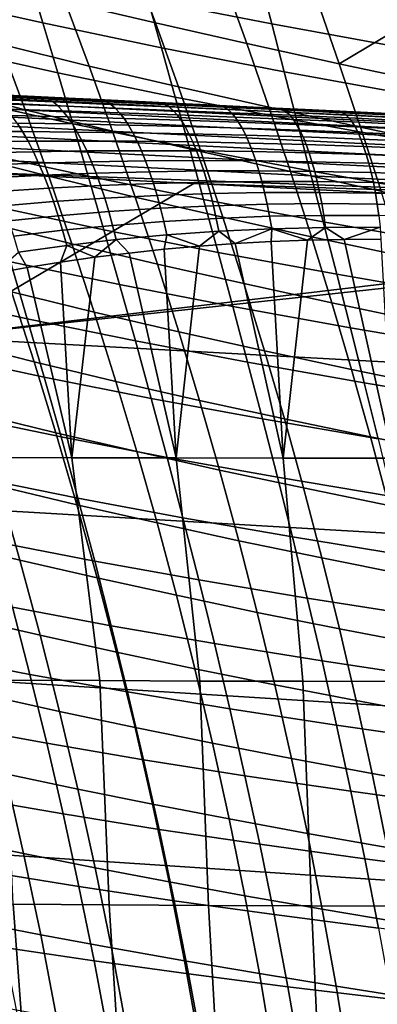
# Model space of a CAD drawing. Header units: metres. Extents: x -25 to 132, y -25 to 25.
# Tile 164 of 256: x 28.96 to 31.18, y 5.01 to 11.11. Entities that reach past the tile are written whole.
import ezdxf

# ---------------------------------------------------------------- set-up
doc = ezdxf.new("R2010")
doc.units = ezdxf.units.M
doc.layers.add('solid_12_061_071_XXX', color=7, linetype='CONTINUOUS')

msp = doc.modelspace()

# ---------------------------------------------------------------- linework, layer by layer
at = {"layer": 'solid_12_061_071_XXX'}
for points in [[(29.092623, 11.616841, 79.860275), (29.243565, 11.22318, 80.055565), (29.802738, 11.091592, 79.909081), (29.657396, 11.483222, 79.7229)], [(28.294117, 11.557056, 38.760067), (29.013077, 11.393753, 39.842003), (29.103737, 11.09165, 39.562347), (28.392277, 11.251831, 38.469501)], [(29.657396, 11.483222, 79.7229), (29.802738, 11.091592, 79.909081), (30.368444, 10.963124, 79.778893), (30.228483, 11.352859, 79.601402)], [(29.674097, 11.529537, 41.193748), (30.447277, 11.37589, 42.243752), (30.522194, 11.085841, 41.975216), (29.755714, 11.237011, 40.914242)], [(30.939548, 10.837623, 79.665398), (31.384483, 11.103196, 79.406853), (31.251598, 11.4857, 79.240135), (30.804773, 11.225591, 79.496201)], [(28.691031, 11.36068, 80.216614), (28.844719, 10.959579, 80.414276), (29.391359, 10.824577, 80.244034), (29.243565, 11.22318, 80.055565)], [(29.013077, 11.393753, 39.842003), (29.755714, 11.237011, 40.914242), (29.839321, 10.937803, 40.645271), (29.103737, 11.09165, 39.562347)], [(30.228483, 11.352859, 79.601402), (30.368444, 10.963124, 79.778893), (30.939548, 10.837623, 79.665398), (30.804773, 11.225591, 79.496201)], [(30.447277, 11.37589, 42.243752), (31.243538, 11.228503, 43.282543), (31.312189, 10.940714, 43.024734), (30.522194, 11.085841, 41.975216)], [(28.392277, 11.251831, 38.469501), (29.103737, 11.09165, 39.562347), (29.196148, 10.782462, 39.293678), (28.492069, 10.9393, 38.190399)], [(29.755714, 11.237011, 40.914242), (30.522194, 11.085841, 41.975216), (30.599178, 10.789313, 41.716751), (29.839321, 10.937803, 40.645271)], [(29.243565, 11.22318, 80.055565), (29.391359, 10.824577, 80.244034), (29.944929, 10.695263, 80.088844), (29.802738, 11.091592, 79.909081)], [(28.306776, 11.098578, 80.599945), (28.463207, 10.689199, 80.799431), (28.995018, 10.55313, 80.604607), (28.844719, 10.959579, 80.414276)], [(29.103737, 11.09165, 39.562347), (29.839321, 10.937803, 40.645271), (29.92478, 10.631721, 40.386814), (29.196148, 10.782462, 39.293678)], [(29.802738, 11.091592, 79.909081), (29.944929, 10.695263, 80.088844), (30.505243, 10.56893, 79.95034), (30.368444, 10.963124, 79.778893)], [(30.522194, 11.085841, 41.975216), (31.312189, 10.940714, 43.024734), (31.382973, 10.646641, 42.776531), (30.599178, 10.789313, 41.716751)], [(30.939548, 10.837623, 79.665398), (31.514294, 10.716814, 79.568222), (31.384483, 11.103196, 79.406853)], [(28.492069, 10.9393, 38.190399), (29.196148, 10.782462, 39.293678), (29.290154, 10.465987, 39.035965), (28.59333, 10.619258, 37.922733)], [(28.844719, 10.959579, 80.414276), (28.995018, 10.55313, 80.604607), (29.53578, 10.420879, 80.425613), (29.391359, 10.824577, 80.244034)], [(29.839321, 10.937803, 40.645271), (30.599178, 10.789313, 41.716751), (30.678101, 10.486116, 41.468327), (29.92478, 10.631721, 40.386814)], [(30.368444, 10.963124, 79.778893), (30.505243, 10.56893, 79.95034), (31.071146, 10.445428, 79.828896), (30.939548, 10.837623, 79.665398)], [(29.391359, 10.824577, 80.244034), (29.53578, 10.420879, 80.425613), (30.083754, 10.294086, 80.262123), (29.944929, 10.695263, 80.088844)], [(30.939548, 10.837623, 79.665398), (31.071146, 10.445428, 79.828896), (31.640903, 10.326434, 79.724213), (31.514294, 10.716814, 79.568222)], [(29.196148, 10.782462, 39.293678), (29.92478, 10.631721, 40.386814), (30.011944, 10.318569, 40.138836), (29.290154, 10.465987, 39.035965)], [(30.599178, 10.789313, 41.716751), (31.382973, 10.646641, 42.776531), (31.455761, 10.346097, 42.537903), (30.678101, 10.486116, 41.468327)], [(28.463207, 10.689199, 80.799431), (28.615971, 10.274047, 80.991043), (29.141685, 10.14117, 80.787529), (28.995018, 10.55313, 80.604607)], [(29.944929, 10.695263, 80.088844), (30.083754, 10.294086, 80.262123), (30.63867, 10.170131, 80.115669), (30.505243, 10.56893, 79.95034)], [(28.59333, 10.619258, 37.922733), (29.290154, 10.465987, 39.035965), (29.38553, 10.141973, 38.7892), (28.695827, 10.291453, 37.666496)], [(28.612972, 10.607179, 139.272324), (35.067528, 10.294581, 141.043594), (35.092022, 10.321422, 140.95874), (28.637184, 10.633205, 139.188629)], [(28.637184, 10.633205, 139.188629), (35.092022, 10.321422, 140.95874), (35.116714, 10.337221, 140.871216), (28.661581, 10.648509, 139.102371)], [(28.661581, 10.648509, 139.102371), (35.116714, 10.337221, 140.871216), (30.280937, 10.575984, 139.452499), (28.668852, 10.653679, 139.010666)], [(28.668852, 10.653679, 139.010666), (30.280937, 10.575984, 139.452499), (29.068739, 10.63449, 135.758591), (28.752956, 10.64971, 135.658966)], [(29.110249, 10.630203, 135.691803), (28.748215, 10.647198, 135.5672), (28.752956, 10.64971, 135.658966), (29.068739, 10.63449, 135.758591)], [(29.110249, 10.630203, 135.691803), (29.138397, 10.61971, 135.602463), (28.779198, 10.635692, 135.473175), (28.748215, 10.647198, 135.5672)], [(29.138397, 10.61971, 135.602463), (29.167377, 10.602249, 135.514481), (28.811182, 10.616849, 135.380661), (28.779198, 10.635692, 135.473175)], [(29.167377, 10.602249, 135.514481), (29.196945, 10.577923, 135.428329), (28.843912, 10.590782, 135.290176), (28.811182, 10.616849, 135.380661)], [(30.280937, 10.575984, 139.452499), (29.400927, 10.61848, 135.860123), (29.068739, 10.63449, 135.758591)], [(29.473972, 10.613031, 135.811737), (29.110249, 10.630203, 135.691803), (29.068739, 10.63449, 135.758591), (29.400927, 10.61848, 135.860123)], [(29.473972, 10.613031, 135.811737), (29.499689, 10.603401, 135.726593), (29.138397, 10.61971, 135.602463), (29.110249, 10.630203, 135.691803)], [(29.499689, 10.603401, 135.726593), (29.52607, 10.587132, 135.64267), (29.167377, 10.602249, 135.514481), (29.138397, 10.61971, 135.602463)], [(29.473972, 10.613031, 135.811737), (29.400927, 10.61848, 135.860123), (30.280937, 10.575984, 139.452499), (29.741068, 10.602087, 135.961624)], [(29.92478, 10.631721, 40.386814), (30.678101, 10.486116, 41.468327), (30.758818, 10.176056, 41.229912), (30.011944, 10.318569, 40.138836)], [(28.566517, 10.524634, 139.4272), (35.020611, 10.209569, 141.200211), (35.043602, 10.257109, 141.124496), (28.5893, 10.57081, 139.352249)], [(28.5893, 10.57081, 139.352249), (35.043602, 10.257109, 141.124496), (35.067528, 10.294581, 141.043594), (28.612972, 10.607179, 139.272324)], [(29.196945, 10.577923, 135.428329), (29.226938, 10.546868, 135.344513), (28.877209, 10.557636, 135.20224), (28.843912, 10.590782, 135.290176)], [(29.226938, 10.546868, 135.344513), (29.25724, 10.509261, 135.263535), (28.910933, 10.5176, 135.117386), (28.877209, 10.557636, 135.20224)], [(29.52607, 10.587132, 135.64267), (29.552883, 10.564321, 135.56041), (29.196945, 10.577923, 135.428329), (29.167377, 10.602249, 135.514481)], [(29.552883, 10.564321, 135.56041), (29.579985, 10.535094, 135.480301), (29.226938, 10.546868, 135.344513), (29.196945, 10.577923, 135.428329)], [(29.473972, 10.613031, 135.811737), (29.741068, 10.602087, 135.961624), (29.83918, 10.595703, 135.927368)], [(29.83918, 10.595703, 135.927368), (29.862843, 10.586786, 135.845901), (29.499689, 10.603401, 135.726593), (29.473972, 10.613031, 135.811737)], [(29.862843, 10.586786, 135.845901), (29.887005, 10.571518, 135.765518), (29.52607, 10.587132, 135.64267), (29.499689, 10.603401, 135.726593)], [(29.887005, 10.571518, 135.765518), (29.911453, 10.549988, 135.686661), (29.552883, 10.564321, 135.56041), (29.52607, 10.587132, 135.64267)], [(29.911453, 10.549988, 135.686661), (29.936054, 10.522318, 135.609787), (29.579985, 10.535094, 135.480301), (29.552883, 10.564321, 135.56041)], [(29.83918, 10.595703, 135.927368), (29.741068, 10.602087, 135.961624), (30.280937, 10.575984, 139.452499), (30.079611, 10.585771, 136.060867)], [(29.83918, 10.595703, 135.927368), (30.079611, 10.585771, 136.060867), (30.205683, 10.578236, 136.039108)], [(30.205683, 10.578236, 136.039108), (30.227644, 10.569882, 135.960709), (29.862843, 10.586786, 135.845901), (29.83918, 10.595703, 135.927368)], [(30.227644, 10.569882, 135.960709), (30.24995, 10.55542, 135.883301), (29.887005, 10.571518, 135.765518), (29.862843, 10.586786, 135.845901)], [(30.24995, 10.55542, 135.883301), (30.272396, 10.534932, 135.807297), (29.911453, 10.549988, 135.686661), (29.887005, 10.571518, 135.765518)], [(30.205683, 10.578236, 136.039108), (30.079611, 10.585771, 136.060867), (30.280937, 10.575984, 139.452499), (30.407698, 10.569958, 136.155777)], [(30.205683, 10.578236, 136.039108), (30.407698, 10.569958, 136.155777), (30.573296, 10.560646, 136.147324)], [(30.573296, 10.560646, 136.147324), (30.593889, 10.552705, 136.071365), (30.227644, 10.569882, 135.960709), (30.205683, 10.578236, 136.039108)], [(30.593889, 10.552705, 136.071365), (30.614677, 10.538848, 135.996307), (30.24995, 10.55542, 135.883301), (30.227644, 10.569882, 135.960709)], [(30.280937, 10.575984, 139.452499), (34.794491, 10.358452, 140.687073), (30.728981, 10.554474, 136.247208), (30.407698, 10.569958, 136.155777)], [(35.116714, 10.337221, 140.871216), (34.794491, 10.358452, 140.687073), (30.280937, 10.575984, 139.452499)], [(30.573296, 10.560646, 136.147324), (30.407698, 10.569958, 136.155777), (30.728981, 10.554474, 136.247208)], [(30.505243, 10.56893, 79.95034), (30.63867, 10.170131, 80.115669), (31.199364, 10.04887, 79.986633), (31.071146, 10.445428, 79.828896)], [(30.573296, 10.560646, 136.147324), (30.728981, 10.554474, 136.247208), (30.941866, 10.542944, 136.25238)], [(30.941866, 10.542944, 136.25238), (30.961405, 10.535262, 136.178192), (30.593889, 10.552705, 136.071365), (30.573296, 10.560646, 136.147324)], [(28.544954, 10.469331, 139.496094), (34.998901, 10.152683, 141.269592), (35.020611, 10.209569, 141.200211), (28.566517, 10.524634, 139.4272)], [(29.25724, 10.509261, 135.263535), (29.287596, 10.465319, 135.185837), (28.944811, 10.470904, 135.036057), (28.910933, 10.5176, 135.117386)], [(28.995018, 10.55313, 80.604607), (29.141685, 10.14117, 80.787529), (29.676596, 10.01193, 80.600212), (29.53578, 10.420879, 80.425613)], [(29.579985, 10.535094, 135.480301), (29.607279, 10.499619, 135.402817), (29.25724, 10.509261, 135.263535), (29.226938, 10.546868, 135.344513)], [(29.607279, 10.499619, 135.402817), (29.63452, 10.458099, 135.328384), (29.287596, 10.465319, 135.185837), (29.25724, 10.509261, 135.263535)], [(29.936054, 10.522318, 135.609787), (29.960724, 10.488663, 135.535355), (29.607279, 10.499619, 135.402817), (29.579985, 10.535094, 135.480301)], [(29.960724, 10.488663, 135.535355), (29.985237, 10.449219, 135.463776), (29.63452, 10.458099, 135.328384), (29.607279, 10.499619, 135.402817)], [(30.272396, 10.534932, 135.807297), (30.294857, 10.508537, 135.733139), (29.936054, 10.522318, 135.609787), (29.911453, 10.549988, 135.686661)], [(30.294857, 10.508537, 135.733139), (30.317266, 10.476381, 135.66127), (29.960724, 10.488663, 135.535355), (29.936054, 10.522318, 135.609787)], [(30.614677, 10.538848, 135.996307), (30.635456, 10.519158, 135.922562), (30.272396, 10.534932, 135.807297), (30.24995, 10.55542, 135.883301)], [(30.635456, 10.519158, 135.922562), (30.656113, 10.493747, 135.850555), (30.294857, 10.508537, 135.733139), (30.272396, 10.534932, 135.807297)], [(30.656113, 10.493747, 135.850555), (30.676596, 10.462755, 135.780701), (30.317266, 10.476381, 135.66127), (30.294857, 10.508537, 135.733139)], [(30.961405, 10.535262, 136.178192), (30.980986, 10.521808, 136.104828), (30.614677, 10.538848, 135.996307), (30.593889, 10.552705, 136.071365)], [(30.980986, 10.521808, 136.104828), (31.000408, 10.502663, 136.0327), (30.635456, 10.519158, 135.922562), (30.614677, 10.538848, 135.996307)], [(31.000408, 10.502663, 136.0327), (31.019571, 10.477934, 135.962219), (30.656113, 10.493747, 135.850555), (30.635456, 10.519158, 135.922562)], [(34.794491, 10.358452, 140.687073), (31.046215, 10.539185, 136.3358), (30.728981, 10.554474, 136.247208)], [(30.941866, 10.542944, 136.25238), (30.728981, 10.554474, 136.247208), (31.046215, 10.539185, 136.3358)], [(30.941866, 10.542944, 136.25238), (31.046215, 10.539185, 136.3358), (31.311255, 10.525137, 136.354584)], [(31.311255, 10.525137, 136.354584), (31.330032, 10.517555, 136.281448), (30.961405, 10.535262, 136.178192), (30.941866, 10.542944, 136.25238)], [(31.330032, 10.517555, 136.281448), (31.348694, 10.504293, 136.209091), (30.980986, 10.521808, 136.104828), (30.961405, 10.535262, 136.178192)], [(31.348694, 10.504293, 136.209091), (31.367048, 10.485432, 136.137894), (31.000408, 10.502663, 136.0327), (30.980986, 10.521808, 136.104828)], [(31.367048, 10.485432, 136.137894), (31.384995, 10.461077, 136.068298), (31.019571, 10.477934, 135.962219), (31.000408, 10.502663, 136.0327)], [(34.794491, 10.358452, 140.687073), (31.359404, 10.52409, 136.42157), (31.046215, 10.539185, 136.3358)], [(31.311255, 10.525137, 136.354584), (31.046215, 10.539185, 136.3358), (31.359404, 10.52409, 136.42157)], [(28.524933, 10.405712, 139.557907), (34.978802, 10.087314, 141.331589), (34.998901, 10.152683, 141.269592), (28.544954, 10.469331, 139.496094)], [(28.944811, 10.470904, 135.036057), (28.978706, 10.417815, 134.958755), (28.644442, 10.418385, 134.798111), (28.606522, 10.474881, 134.878998)], [(29.287596, 10.465319, 135.185837), (29.31789, 10.415292, 135.111877), (28.978706, 10.417815, 134.958755), (28.944811, 10.470904, 135.036057)], [(29.63452, 10.458099, 135.328384), (29.661615, 10.410771, 135.257431), (29.31789, 10.415292, 135.111877), (29.287596, 10.465319, 135.185837)], [(29.290154, 10.465987, 39.035965), (30.011944, 10.318569, 40.138836), (30.100595, 9.998094, 39.901337), (29.38553, 10.141973, 38.7892)], [(29.985237, 10.449219, 135.463776), (30.009512, 10.404209, 135.395462), (29.661615, 10.410771, 135.257431), (29.63452, 10.458099, 135.328384)], [(30.317266, 10.476381, 135.66127), (30.339407, 10.438651, 135.592072), (29.985237, 10.449219, 135.463776), (29.960724, 10.488663, 135.535355)], [(30.339407, 10.438651, 135.592072), (30.361217, 10.395562, 135.52597), (30.009512, 10.404209, 135.395462), (29.985237, 10.449219, 135.463776)], [(30.676596, 10.462755, 135.780701), (30.696695, 10.426364, 135.713394), (30.339407, 10.438651, 135.592072), (30.317266, 10.476381, 135.66127)], [(30.696695, 10.426364, 135.713394), (30.71636, 10.38478, 135.649033), (30.361217, 10.395562, 135.52597), (30.339407, 10.438651, 135.592072)], [(31.019571, 10.477934, 135.962219), (31.038431, 10.447761, 135.893799), (30.676596, 10.462755, 135.780701), (30.656113, 10.493747, 135.850555)], [(31.038431, 10.447761, 135.893799), (31.056784, 10.412319, 135.82782), (30.696695, 10.426364, 135.713394), (30.676596, 10.462755, 135.780701)], [(30.678101, 10.486116, 41.468327), (31.455761, 10.346097, 42.537903), (31.530418, 10.03889, 42.308826), (30.758818, 10.176056, 41.229912)], [(31.384995, 10.461077, 136.068298), (31.402502, 10.431363, 136.000687), (31.038431, 10.447761, 135.893799), (31.019571, 10.477934, 135.962219)], [(31.402502, 10.431363, 136.000687), (31.419373, 10.396465, 135.93544), (31.056784, 10.412319, 135.82782), (31.038431, 10.447761, 135.893799)], [(31.071146, 10.445428, 79.828896), (31.199364, 10.04887, 79.986633), (31.76412, 9.931926, 79.874748), (31.640903, 10.326434, 79.724213)], [(28.506746, 10.334714, 139.61174), (34.960613, 10.01445, 141.385269), (34.978802, 10.087314, 141.331589), (28.524933, 10.405712, 139.557907)], [(28.978706, 10.417815, 134.958755), (29.012407, 10.358638, 134.885925), (28.682217, 10.355483, 134.722), (28.644442, 10.418385, 134.798111)], [(29.31789, 10.415292, 135.111877), (29.347931, 10.359468, 135.042068), (29.012407, 10.358638, 134.885925), (28.978706, 10.417815, 134.958755)], [(29.661615, 10.410771, 135.257431), (29.688391, 10.357907, 135.190384), (29.347931, 10.359468, 135.042068), (29.31789, 10.415292, 135.111877)], [(29.53578, 10.420879, 80.425613), (29.676596, 10.01193, 80.600212), (30.218987, 9.887911, 80.428833), (30.083754, 10.294086, 80.262123)], [(30.009512, 10.404209, 135.395462), (30.033396, 10.353893, 135.330811), (29.688391, 10.357907, 135.190384), (29.661615, 10.410771, 135.257431)], [(30.361217, 10.395562, 135.52597), (30.382553, 10.34736, 135.463348), (30.033396, 10.353893, 135.330811), (30.009512, 10.404209, 135.395462)], [(30.71636, 10.38478, 135.649033), (30.735464, 10.33824, 135.587967), (30.382553, 10.34736, 135.463348), (30.361217, 10.395562, 135.52597)], [(31.056784, 10.412319, 135.82782), (31.074596, 10.371807, 135.764664), (30.71636, 10.38478, 135.649033), (30.696695, 10.426364, 135.713394)], [(31.074596, 10.371807, 135.764664), (31.091745, 10.326458, 135.704697), (30.735464, 10.33824, 135.587967), (30.71636, 10.38478, 135.649033)], [(31.419373, 10.396465, 135.93544), (31.435581, 10.356579, 135.87294), (31.074596, 10.371807, 135.764664), (31.056784, 10.412319, 135.82782)], [(28.490662, 10.25738, 139.656799), (34.944614, 9.935197, 141.42981), (34.960613, 10.01445, 141.385269), (28.506746, 10.334714, 139.61174)], [(28.682217, 10.355483, 134.722), (29.012407, 10.358638, 134.885925), (29.045675, 10.293713, 134.817947), (28.719587, 10.286536, 134.651123)], [(29.012407, 10.358638, 134.885925), (29.347931, 10.359468, 135.042068), (29.377499, 10.298166, 134.976807), (29.045675, 10.293713, 134.817947)], [(29.347931, 10.359468, 135.042068), (29.688391, 10.357907, 135.190384), (29.714645, 10.29981, 135.127579), (29.377499, 10.298166, 134.976807)], [(29.688391, 10.357907, 135.190384), (30.033396, 10.353893, 135.330811), (30.056702, 10.298558, 135.270172), (29.714645, 10.29981, 135.127579)], [(30.011944, 10.318569, 40.138836), (30.758818, 10.176056, 41.229912), (30.841122, 9.858883, 41.001503), (30.100595, 9.998094, 39.901337)], [(30.033396, 10.353893, 135.330811), (30.382553, 10.34736, 135.463348), (30.403244, 10.294322, 135.40451), (30.056702, 10.298558, 135.270172)], [(30.382553, 10.34736, 135.463348), (30.735464, 10.33824, 135.587967), (30.753843, 10.287012, 135.530548), (30.403244, 10.294322, 135.40451)], [(30.735464, 10.33824, 135.587967), (31.091745, 10.326458, 135.704697), (31.108078, 10.276532, 135.648239), (30.753843, 10.287012, 135.530548)], [(31.435581, 10.356579, 135.87294), (31.451014, 10.311932, 135.813538), (31.091745, 10.326458, 135.704697), (31.074596, 10.371807, 135.764664)], [(31.091745, 10.326458, 135.704697), (31.451014, 10.311932, 135.813538), (31.46553, 10.262781, 135.757553), (31.108078, 10.276532, 135.648239)], [(28.490662, 10.25738, 139.656799), (28.459621, 10.175681, 139.687637), (28.497089, 10.173799, 139.697952), (34.944614, 9.935197, 141.42981)], [(28.615971, 10.274047, 80.991043), (28.764809, 9.852955, 81.174698), (29.284479, 9.723538, 80.962959), (29.141685, 10.14117, 80.787529)], [(28.695827, 10.291453, 37.666496), (29.38553, 10.141973, 38.7892), (29.482023, 9.810147, 38.553387), (28.799294, 9.955608, 37.421692)], [(28.719587, 10.286536, 134.651123), (29.045675, 10.293713, 134.817947), (29.078415, 10.223413, 134.75528), (28.756432, 10.211944, 134.585907)], [(29.045675, 10.293713, 134.817947), (29.377499, 10.298166, 134.976807), (29.406525, 10.231741, 134.916504), (29.078415, 10.223413, 134.75528)], [(29.377499, 10.298166, 134.976807), (29.714645, 10.29981, 135.127579), (29.740334, 10.236815, 135.069443), (29.406525, 10.231741, 134.916504)], [(29.714645, 10.29981, 135.127579), (30.056702, 10.298558, 135.270172), (30.079401, 10.238523, 135.213943), (29.740334, 10.236815, 135.069443)], [(30.056702, 10.298558, 135.270172), (30.403244, 10.294322, 135.40451), (30.423279, 10.236752, 135.349869), (30.079401, 10.238523, 135.213943)], [(30.083754, 10.294086, 80.262123), (30.218987, 9.887911, 80.428833), (30.768513, 9.766582, 80.274803), (30.63867, 10.170131, 80.115669)], [(30.403244, 10.294322, 135.40451), (30.753843, 10.287012, 135.530548), (30.771505, 10.231387, 135.477127), (30.423279, 10.236752, 135.349869)], [(30.753843, 10.287012, 135.530548), (31.108078, 10.276532, 135.648239), (31.123623, 10.222311, 135.595657), (30.771505, 10.231387, 135.477127)], [(31.108078, 10.276532, 135.648239), (31.46553, 10.262781, 135.757553), (31.479168, 10.209402, 135.705353), (31.123623, 10.222311, 135.595657)], [(28.756432, 10.211944, 134.585907), (29.078415, 10.223413, 134.75528), (29.11035, 10.148144, 134.698212), (28.79245, 10.132132, 134.526688)], [(29.078415, 10.223413, 134.75528), (29.406525, 10.231741, 134.916504), (29.43475, 10.160574, 134.861481), (29.11035, 10.148144, 134.698212)], [(29.406525, 10.231741, 134.916504), (29.740334, 10.236815, 135.069443), (29.765209, 10.169283, 135.016266), (29.43475, 10.160574, 134.861481)], [(29.740334, 10.236815, 135.069443), (30.079401, 10.238523, 135.213943), (30.101263, 10.174132, 135.162384), (29.765209, 10.169283, 135.016266)], [(30.079401, 10.238523, 135.213943), (30.423279, 10.236752, 135.349869), (30.442442, 10.17498, 135.299683), (30.101263, 10.174132, 135.162384)], [(30.423279, 10.236752, 135.349869), (30.771505, 10.231387, 135.477127), (30.788246, 10.171686, 135.427994), (30.442442, 10.17498, 135.299683)], [(30.771505, 10.231387, 135.477127), (31.123623, 10.222311, 135.595657), (31.138178, 10.164108, 135.547195), (30.788246, 10.171686, 135.427994)], [(31.123623, 10.222311, 135.595657), (31.479168, 10.209402, 135.705353), (31.491734, 10.152103, 135.657196), (31.138178, 10.164108, 135.547195)], [(30.039171, 10.096352, 140.121933), (28.497089, 10.173799, 139.697952), (28.423347, 9.143338, 140.067734)], [(34.944614, 9.935197, 141.42981), (28.497089, 10.173799, 139.697952), (30.039171, 10.096352, 140.121933)], [(28.79245, 10.132132, 134.526688), (29.11035, 10.148144, 134.698212), (29.141317, 10.068336, 134.64711), (28.827457, 10.047561, 134.473831)], [(29.11035, 10.148144, 134.698212), (29.43475, 10.160574, 134.861481), (29.462034, 10.085073, 134.812027), (29.141317, 10.068336, 134.64711)], [(29.141685, 10.14117, 80.787529), (29.284479, 9.723538, 80.962959), (29.813572, 9.597571, 80.767761), (29.676596, 10.01193, 80.600212)], [(29.38553, 10.141973, 38.7892), (30.100595, 9.998094, 39.901337), (30.190491, 9.670024, 39.674313), (29.482023, 9.810147, 38.553387)], [(29.43475, 10.160574, 134.861481), (29.765209, 10.169283, 135.016266), (29.789154, 10.097603, 134.968353), (29.462034, 10.085073, 134.812027)], [(29.765209, 10.169283, 135.016266), (30.101263, 10.174132, 135.162384), (30.122192, 10.105755, 135.115829), (29.789154, 10.097603, 134.968353)], [(30.101263, 10.174132, 135.162384), (30.442442, 10.17498, 135.299683), (30.460648, 10.109361, 135.254257), (30.122192, 10.105755, 135.115829)], [(30.442442, 10.17498, 135.299683), (30.788246, 10.171686, 135.427994), (30.803993, 10.108251, 135.383423), (30.460648, 10.109361, 135.254257)], [(30.63867, 10.170131, 80.115669), (30.768513, 9.766582, 80.274803), (31.323994, 9.647809, 80.138512), (31.199364, 10.04887, 79.986633)], [(30.758818, 10.176056, 41.229912), (31.530418, 10.03889, 42.308826), (31.606745, 9.724773, 42.089294), (30.841122, 9.858883, 41.001503)], [(30.788246, 10.171686, 135.427994), (31.138178, 10.164108, 135.547195), (31.151691, 10.102257, 135.503174), (30.803993, 10.108251, 135.383423)], [(31.138178, 10.164108, 135.547195), (31.491734, 10.152103, 135.657196), (31.503189, 10.091211, 135.613358), (31.151691, 10.102257, 135.503174)], [(34.56134, 9.869236, 141.36319), (30.039171, 10.096352, 140.121933), (28.423347, 9.143338, 140.067734)], [(28.827457, 10.047561, 134.473831), (29.141317, 10.068336, 134.64711), (29.171183, 9.984454, 134.602264), (28.861296, 9.958721, 134.427643)], [(29.141317, 10.068336, 134.64711), (29.462034, 10.085073, 134.812027), (29.488268, 10.005677, 134.768494), (29.171183, 9.984454, 134.602264)], [(29.462034, 10.085073, 134.812027), (29.789154, 10.097603, 134.968353), (29.812078, 10.022188, 134.92601), (29.488268, 10.005677, 134.768494)], [(29.789154, 10.097603, 134.968353), (30.122192, 10.105755, 135.115829), (30.142115, 10.033786, 135.074554), (29.812078, 10.022188, 134.92601)], [(34.944614, 9.935197, 141.42981), (30.039171, 10.096352, 140.121933), (34.56134, 9.869236, 141.36319)], [(30.122192, 10.105755, 135.115829), (30.460648, 10.109361, 135.254257), (30.477846, 10.040271, 135.213852), (30.142115, 10.033786, 135.074554)], [(30.460648, 10.109361, 135.254257), (30.803993, 10.108251, 135.383423), (30.818714, 10.041443, 135.343689), (30.477846, 10.040271, 135.213852)], [(30.803993, 10.108251, 135.383423), (31.151691, 10.102257, 135.503174), (31.164139, 10.037107, 135.463837), (30.818714, 10.041443, 135.343689)], [(31.151691, 10.102257, 135.503174), (31.503189, 10.091211, 135.613358), (31.513525, 10.027072, 135.574127), (31.164139, 10.037107, 135.463837)], [(29.488268, 10.005677, 134.768494), (29.812078, 10.022188, 134.92601), (29.833775, 9.943469, 134.88945), (29.513226, 9.922837, 134.731049)], [(29.676596, 10.01193, 80.600212), (29.813572, 9.597571, 80.767761), (30.350401, 9.476586, 80.588882), (30.218987, 9.887911, 80.428833)], [(29.812078, 10.022188, 134.92601), (30.142115, 10.033786, 135.074554), (30.160835, 9.958637, 135.038757), (29.833775, 9.943469, 134.88945)], [(30.142115, 10.033786, 135.074554), (30.477846, 10.040271, 135.213852), (30.493855, 9.968106, 135.178696), (30.160835, 9.958637, 135.038757)], [(30.477846, 10.040271, 135.213852), (30.818714, 10.041443, 135.343689), (30.832233, 9.971647, 135.30899), (30.493855, 9.968106, 135.178696)], [(30.818714, 10.041443, 135.343689), (31.164139, 10.037107, 135.463837), (31.17536, 9.969035, 135.429382), (30.832233, 9.971647, 135.30899)], [(31.164139, 10.037107, 135.463837), (31.513525, 10.027072, 135.574127), (31.522587, 9.960053, 135.539673), (31.17536, 9.969035, 135.429382)], [(28.799294, 9.955608, 37.421692), (29.482023, 9.810147, 38.553387), (29.579376, 9.470232, 38.328529), (28.903463, 9.611448, 37.18832)], [(28.861296, 9.958721, 134.427643), (29.171183, 9.984454, 134.602264), (29.199707, 9.896976, 134.563904), (28.893702, 9.866118, 134.388367)], [(29.171183, 9.984454, 134.602264), (29.488268, 10.005677, 134.768494), (29.513226, 9.922837, 134.731049), (29.199707, 9.896976, 134.563904)], [(29.833775, 9.943469, 134.88945), (30.160835, 9.958637, 135.038757), (30.178324, 9.880742, 135.008682), (29.854189, 9.861903, 134.858887)], [(30.100595, 9.998094, 39.901337), (30.841122, 9.858883, 41.001503), (30.924778, 9.534328, 40.783108), (30.190491, 9.670024, 39.674313)], [(30.160835, 9.958637, 135.038757), (30.493855, 9.968106, 135.178696), (30.508656, 9.893284, 135.149002), (30.178324, 9.880742, 135.008682)], [(30.493855, 9.968106, 135.178696), (30.832233, 9.971647, 135.30899), (30.844559, 9.899264, 135.279556), (30.508656, 9.893284, 135.149002)], [(30.832233, 9.971647, 135.30899), (31.17536, 9.969035, 135.429382), (31.185373, 9.898429, 135.40004), (30.844559, 9.899264, 135.279556)], [(31.17536, 9.969035, 135.429382), (31.522587, 9.960053, 135.539673), (31.530411, 9.890535, 135.510223), (31.185373, 9.898429, 135.40004)], [(28.893702, 9.866118, 134.388367), (29.199707, 9.896976, 134.563904), (29.226788, 9.806409, 134.532288), (28.924551, 9.770292, 134.356247)], [(29.199707, 9.896976, 134.563904), (29.513226, 9.922837, 134.731049), (29.536831, 9.837036, 134.699966), (29.226788, 9.806409, 134.532288)], [(29.513226, 9.922837, 134.731049), (29.833775, 9.943469, 134.88945), (29.854189, 9.861903, 134.858887), (29.536831, 9.837036, 134.699966)], [(30.178324, 9.880742, 135.008682), (30.508656, 9.893284, 135.149002), (30.522137, 9.816231, 135.124939), (30.194448, 9.800549, 134.984482)], [(30.218987, 9.887911, 80.428833), (30.350401, 9.476586, 80.588882), (30.894552, 9.35814, 80.427658), (30.768513, 9.766582, 80.274803)], [(30.508656, 9.893284, 135.149002), (30.844559, 9.899264, 135.279556), (30.855583, 9.824707, 135.255539), (30.522137, 9.816231, 135.124939)], [(30.844559, 9.899264, 135.279556), (31.185373, 9.898429, 135.40004), (31.19409, 9.825692, 135.375961), (30.855583, 9.824707, 135.255539)], [(34.56134, 9.869236, 141.36319), (28.423347, 9.143338, 140.067734), (34.925011, 9.850969, 141.462906)], [(34.925011, 9.850969, 141.462906), (28.423347, 9.143338, 140.067734), (34.880192, 8.792013, 141.828049), (34.961403, 9.849141, 141.472885)], [(28.764809, 9.852955, 81.174698), (28.90947, 9.425758, 81.350327), (29.423155, 9.300075, 81.130829), (29.284479, 9.723538, 80.962959)], [(29.226788, 9.806409, 134.532288), (29.536831, 9.837036, 134.699966), (29.558924, 9.748765, 134.6754), (29.252245, 9.713274, 134.507568)], [(29.536831, 9.837036, 134.699966), (29.854189, 9.861903, 134.858887), (29.873175, 9.777959, 134.834503), (29.558924, 9.748765, 134.6754)], [(29.854189, 9.861903, 134.858887), (30.178324, 9.880742, 135.008682), (30.194448, 9.800549, 134.984482), (29.873175, 9.777959, 134.834503)], [(30.522137, 9.816231, 135.124939), (30.855583, 9.824707, 135.255539), (30.74437, 9.745416, 135.190872)], [(30.855583, 9.824707, 135.255539), (30.970654, 9.75027, 135.276093), (30.74437, 9.745416, 135.190872)], [(30.841122, 9.858883, 41.001503), (31.606745, 9.724773, 42.089294), (31.684509, 9.403483, 41.879314), (30.924778, 9.534328, 40.783108)], [(30.855583, 9.824707, 135.255539), (31.19409, 9.825692, 135.375961), (30.970654, 9.75027, 135.276093)], [(31.19409, 9.825692, 135.375961), (31.198238, 9.751332, 135.356216), (30.970654, 9.75027, 135.276093)], [(28.924551, 9.770292, 134.356247), (29.226788, 9.806409, 134.532288), (29.252245, 9.713274, 134.507568), (28.953642, 9.671791, 134.331451)], [(29.482023, 9.810147, 38.553387), (30.190491, 9.670024, 39.674313), (30.281384, 9.334087, 39.457771), (29.579376, 9.470232, 38.328529)], [(29.558924, 9.748765, 134.6754), (29.873175, 9.777959, 134.834503), (29.856251, 9.688887, 134.79953), (29.639606, 9.665735, 134.689285)], [(29.873175, 9.777959, 134.834503), (30.075232, 9.708467, 134.904846), (29.856251, 9.688887, 134.79953)], [(29.873175, 9.777959, 134.834503), (30.194448, 9.800549, 134.984482), (30.075232, 9.708467, 134.904846)], [(30.194448, 9.800549, 134.984482), (30.296432, 9.724467, 135.005219), (30.075232, 9.708467, 134.904846)], [(30.194448, 9.800549, 134.984482), (30.522137, 9.816231, 135.124939), (30.296432, 9.724467, 135.005219)], [(30.522137, 9.816231, 135.124939), (30.519518, 9.736788, 135.100555), (30.296432, 9.724467, 135.005219)], [(30.522137, 9.816231, 135.124939), (30.74437, 9.745416, 135.190872), (30.519518, 9.736788, 135.100555)], [(30.768513, 9.766582, 80.274803), (30.894552, 9.35814, 80.427658), (31.444832, 9.242108, 80.28447), (31.323994, 9.647809, 80.138512)], [(28.253761, 9.757951, 36.038055), (28.903463, 9.611448, 37.18832), (29.008068, 9.258696, 36.966385), (28.365366, 9.400444, 35.807892)], [(28.953642, 9.671791, 134.331451), (29.252245, 9.713274, 134.507568), (29.214401, 9.609056, 134.454346), (29.006258, 9.575648, 134.329834)], [(29.252245, 9.713274, 134.507568), (29.425611, 9.63912, 134.574219), (29.214401, 9.609056, 134.454346)], [(29.252245, 9.713274, 134.507568), (29.558924, 9.748765, 134.6754), (29.425611, 9.63912, 134.574219)], [(29.284479, 9.723538, 80.962959), (29.423155, 9.300075, 81.130829), (29.946474, 9.177649, 80.928177), (29.813572, 9.597571, 80.767761)], [(29.558924, 9.748765, 134.6754), (29.639606, 9.665735, 134.689285), (29.425611, 9.63912, 134.574219)], [(29.856251, 9.688887, 134.79953), (30.075232, 9.708467, 134.904846), (29.930515, 8.395688, 134.518524)], [(30.075232, 9.708467, 134.904846), (30.296432, 9.724467, 135.005219), (30.594, 8.395071, 134.817566), (29.930515, 8.395688, 134.518524)], [(30.296432, 9.724467, 135.005219), (30.519518, 9.736788, 135.100555), (30.594, 8.395071, 134.817566)], [(30.519518, 9.736788, 135.100555), (30.74437, 9.745416, 135.190872), (30.594, 8.395071, 134.817566)], [(30.74437, 9.745416, 135.190872), (30.970654, 9.75027, 135.276093), (31.272827, 8.394498, 135.076584), (30.594, 8.395071, 134.817566)], [(30.970654, 9.75027, 135.276093), (31.198238, 9.751332, 135.356216), (31.272827, 8.394498, 135.076584)], [(28.953642, 9.671791, 134.331451), (29.006258, 9.575648, 134.329834), (28.801332, 9.538921, 134.200699)], [(29.425611, 9.63912, 134.574219), (29.639606, 9.665735, 134.689285), (29.930515, 8.395688, 134.518524), (29.284651, 8.396537, 134.179657)], [(29.639606, 9.665735, 134.689285), (29.856251, 9.688887, 134.79953), (29.930515, 8.395688, 134.518524)], [(30.190491, 9.670024, 39.674313), (30.924778, 9.534328, 40.783108), (31.009546, 9.202124, 40.574722), (30.281384, 9.334087, 39.457771)], [(28.903463, 9.611448, 37.18832), (29.579376, 9.470232, 38.328529), (29.677332, 9.121955, 38.114632), (29.008068, 9.258696, 36.966385)], [(29.006258, 9.575648, 134.329834), (29.214401, 9.609056, 134.454346), (29.284651, 8.396537, 134.179657)], [(29.214401, 9.609056, 134.454346), (29.425611, 9.63912, 134.574219), (29.284651, 8.396537, 134.179657)], [(29.813572, 9.597571, 80.767761), (29.946474, 9.177649, 80.928177), (30.477777, 9.05996, 80.74221), (30.350401, 9.476586, 80.588882)], [(28.406799, 9.55423, 81.58651), (28.553143, 9.116578, 81.761589), (29.049704, 8.992293, 81.517845), (28.90947, 9.425758, 81.350327)], [(28.801332, 9.538921, 134.200699), (29.006258, 9.575648, 134.329834), (29.284651, 8.396537, 134.179657), (28.658804, 8.397807, 133.801254)], [(30.924778, 9.534328, 40.783108), (31.684509, 9.403483, 41.879314), (31.763487, 9.074755, 41.678883), (31.009546, 9.202124, 40.574722)], [(29.579376, 9.470232, 38.328529), (30.281384, 9.334087, 39.457771), (30.373028, 8.990011, 39.251717), (29.677332, 9.121955, 38.114632)], [(30.350401, 9.476586, 80.588882), (30.477777, 9.05996, 80.74221), (31.016577, 8.944659, 80.574165), (30.894552, 9.35814, 80.427658)], [(28.365366, 9.400444, 35.807892), (29.008068, 9.258696, 36.966385), (29.112844, 8.897076, 36.755886), (28.47694, 9.033833, 35.589649)], [(28.90947, 9.425758, 81.350327), (29.049704, 8.992293, 81.517845), (29.557468, 8.870617, 81.291054), (29.423155, 9.300075, 81.130829)], [(30.894552, 9.35814, 80.427658), (31.016577, 8.944659, 80.574165), (31.561674, 8.83163, 80.424416), (31.444832, 9.242108, 80.28447)], [(29.423155, 9.300075, 81.130829), (29.557468, 8.870617, 81.291054), (30.075069, 8.752007, 81.081383), (29.946474, 9.177649, 80.928177)], [(30.281384, 9.334087, 39.457771), (31.009546, 9.202124, 40.574722), (31.095194, 8.862, 40.376354), (30.373028, 8.990011, 39.251717)], [(29.008068, 9.258696, 36.966385), (29.677332, 9.121955, 38.114632), (29.775639, 8.76504, 37.911694), (29.112844, 8.897076, 36.755886)], [(29.946474, 9.177649, 80.928177), (30.075069, 8.752007, 81.081383), (30.600887, 8.637883, 80.888733), (30.477777, 9.05996, 80.74221)], [(31.009546, 9.202124, 40.574722), (31.763487, 9.074755, 41.678883), (31.843447, 8.738324, 41.488003), (31.095194, 8.862, 40.376354)], [(28.423347, 9.143338, 140.067734), (28.342216, 8.100043, 140.393646), (34.802357, 7.72207, 142.141068), (34.880192, 8.792013, 141.828049)], [(28.553143, 9.116578, 81.761589), (28.694708, 8.672213, 81.928001), (29.185255, 8.552394, 81.677185), (29.049704, 8.992293, 81.517845)], [(29.677332, 9.121955, 38.114632), (30.373028, 8.990011, 39.251717), (30.465178, 8.637526, 39.056149), (29.775639, 8.76504, 37.911694)], [(28.47694, 9.033833, 35.589649), (29.112844, 8.897076, 36.755886), (29.217525, 8.526312, 36.556831), (28.588207, 8.657841, 35.383335)], [(30.477777, 9.05996, 80.74221), (30.600887, 8.637883, 80.888733), (31.134369, 8.525995, 80.714233), (31.016577, 8.944659, 80.574165)], [(29.049704, 8.992293, 81.517845), (29.185255, 8.552394, 81.677185), (29.68718, 8.435004, 81.443558), (29.557468, 8.870617, 81.291054)], [(30.373028, 8.990011, 39.251717), (31.095194, 8.862, 40.376354), (31.181482, 8.513688, 40.188004), (30.465178, 8.637526, 39.056149)], [(31.016577, 8.944659, 80.574165), (31.134369, 8.525995, 80.714233), (31.674314, 8.416234, 80.558273), (31.561674, 8.83163, 80.424416)], [(29.112844, 8.897076, 36.755886), (29.775639, 8.76504, 37.911694), (29.874039, 8.399215, 37.719715), (29.217525, 8.526312, 36.556831)], [(29.557468, 8.870617, 81.291054), (29.68718, 8.435004, 81.443558), (30.199125, 8.320486, 81.227303), (30.075069, 8.752007, 81.081383)], [(31.095194, 8.862, 40.376354), (31.843447, 8.738324, 41.488003), (31.924162, 8.393925, 41.306683), (31.181482, 8.513688, 40.188004)], [(29.775639, 8.76504, 37.911694), (30.465178, 8.637526, 39.056149), (30.557589, 8.276356, 38.871067), (29.874039, 8.399215, 37.719715)], [(30.075069, 8.752007, 81.081383), (30.199125, 8.320486, 81.227303), (30.719507, 8.210203, 81.028366), (30.600887, 8.637883, 80.888733)], [(28.694708, 8.672213, 81.928001), (28.831236, 8.220964, 82.085655), (29.31587, 8.105896, 81.828262), (29.185255, 8.552394, 81.677185)], [(28.588207, 8.657841, 35.383335), (29.217525, 8.526312, 36.556831), (29.321846, 8.146128, 36.369225), (28.698889, 8.272191, 35.188942)], [(30.465178, 8.637526, 39.056149), (31.181482, 8.513688, 40.188004), (31.268175, 8.156919, 40.00967), (30.557589, 8.276356, 38.871067)], [(30.600887, 8.637883, 80.888733), (30.719507, 8.210203, 81.028366), (31.247717, 8.102002, 80.847794), (31.134369, 8.525995, 80.714233)], [(29.185255, 8.552394, 81.677185), (29.31587, 8.105896, 81.828262), (29.812042, 7.993077, 81.588257), (29.68718, 8.435004, 81.443558)], [(29.217525, 8.526312, 36.556831), (29.874039, 8.399215, 37.719715), (29.972277, 8.024202, 37.538708), (29.321846, 8.146128, 36.369225)], [(31.134369, 8.525995, 80.714233), (31.247717, 8.102002, 80.847794), (31.782545, 7.995784, 80.685959), (31.674314, 8.416234, 80.558273)], [(29.68718, 8.435004, 81.443558), (29.812042, 7.993077, 81.588257), (30.318405, 7.882933, 81.36586), (30.199125, 8.320486, 81.227303)], [(28.658804, 8.397807, 133.801254), (29.284651, 8.396537, 134.179657), (29.458191, 7.015847, 133.972305), (28.859371, 7.01884, 133.603897)], [(29.284651, 8.396537, 134.179657), (29.930515, 8.395688, 134.518524), (30.077362, 7.013494, 134.302597), (29.458191, 7.015847, 133.972305)], [(29.874039, 8.399215, 37.719715), (30.557589, 8.276356, 38.871067), (30.650015, 7.90623, 38.696484), (29.972277, 8.024202, 37.538708)], [(29.930515, 8.395688, 134.518524), (30.594, 8.395071, 134.817566), (30.714523, 7.011691, 134.594131), (30.077362, 7.013494, 134.302597)], [(30.594, 8.395071, 134.817566), (31.272827, 8.394498, 135.076584), (31.367365, 7.010345, 134.846451), (30.714523, 7.011691, 134.594131)], [(28.359324, 8.338381, 82.360062), (28.496481, 7.874857, 82.515175), (28.96246, 7.762666, 82.234497), (28.831236, 8.220964, 82.085655)], [(30.199125, 8.320486, 81.227303), (30.318405, 7.882933, 81.36586), (30.833414, 7.776771, 81.161034), (30.719507, 8.210203, 81.028366)], [(28.698889, 8.272191, 35.188942), (29.321846, 8.146128, 36.369225), (29.425529, 7.756248, 36.193062), (28.808701, 7.876607, 35.006485)], [(30.557589, 8.276356, 38.871067), (31.268175, 8.156919, 40.00967), (31.355036, 7.791425, 39.841366), (30.650015, 7.90623, 38.696484)], [(28.831236, 8.220964, 82.085655), (28.96246, 7.762666, 82.234497), (29.441299, 7.652635, 81.971001), (29.31587, 8.105896, 81.828262)], [(30.719507, 8.210203, 81.028366), (30.833414, 7.776771, 81.161034), (31.356403, 7.672536, 80.974762), (31.247717, 8.102002, 80.847794)], [(29.321846, 8.146128, 36.369225), (29.972277, 8.024202, 37.538708), (30.070091, 7.63973, 37.368668), (29.425529, 7.756248, 36.193062)], [(28.342216, 8.100043, 140.393646), (28.270926, 7.04472, 140.679871), (34.734623, 6.640627, 142.413269), (34.802357, 7.72207, 142.141068)], [(29.31587, 8.105896, 81.828262), (29.441299, 7.652635, 81.971001), (29.931814, 7.544672, 81.72509), (29.812042, 7.993077, 81.588257)], [(29.812042, 7.993077, 81.588257), (29.931814, 7.544672, 81.72509), (30.432678, 7.43919, 81.496964), (30.318405, 7.882933, 81.36586)], [(29.972277, 8.024202, 37.538708), (30.650015, 7.90623, 38.696484), (30.742205, 7.526878, 38.532391), (30.070091, 7.63973, 37.368668)], [(28.496481, 7.874857, 82.515175), (28.627932, 7.403826, 82.660873), (29.088121, 7.297149, 82.374428), (28.96246, 7.762666, 82.234497)], [(28.808701, 7.876607, 35.006485), (29.425529, 7.756248, 36.193062), (29.528177, 7.356399, 36.028378), (28.917227, 7.470818, 34.835983)], [(30.318405, 7.882933, 81.36586), (30.432678, 7.43919, 81.496964), (30.942383, 7.337433, 81.286652), (30.833414, 7.776771, 81.161034)], [(30.650015, 7.90623, 38.696484), (31.355036, 7.791425, 39.841366), (31.441824, 7.416936, 39.683086), (30.742205, 7.526878, 38.532391)], [(28.96246, 7.762666, 82.234497), (29.088121, 7.297149, 82.374428), (29.561287, 7.192444, 82.105331), (29.441299, 7.652635, 81.971001)], [(29.425529, 7.756248, 36.193062), (30.070091, 7.63973, 37.368668), (30.167089, 7.245524, 37.209629), (29.528177, 7.356399, 36.028378)], [(30.833414, 7.776771, 81.161034), (30.942383, 7.337433, 81.286652), (31.460213, 7.237452, 81.095055), (31.356403, 7.672536, 80.974762)], [(29.441299, 7.652635, 81.971001), (29.561287, 7.192444, 82.105331), (30.046253, 7.08963, 81.853966), (29.931814, 7.544672, 81.72509)], [(30.070091, 7.63973, 37.368668), (30.742205, 7.526878, 38.532391), (30.833775, 7.138026, 38.378826), (30.167089, 7.245524, 37.209629)], [(28.334482, 7.588778, 33.633278), (28.917227, 7.470818, 34.835983), (29.023935, 7.054558, 34.67749), (28.447021, 7.166043, 33.469288)], [(29.931814, 7.544672, 81.72509), (30.046253, 7.08963, 81.853966), (30.54171, 6.989102, 81.620552), (30.432678, 7.43919, 81.496964)], [(30.742205, 7.526878, 38.532391), (31.441824, 7.416936, 39.683086), (31.528166, 7.033184, 39.534859), (30.833775, 7.138026, 38.378826)], [(28.917227, 7.470818, 34.835983), (29.528177, 7.356399, 36.028378), (29.629267, 6.946313, 35.875221), (29.023935, 7.054558, 34.67749)], [(28.627932, 7.403826, 82.660873), (28.753399, 6.925119, 82.797081), (29.207952, 6.824246, 82.505394), (29.088121, 7.297149, 82.374428)], [(30.432678, 7.43919, 81.496964), (30.54171, 6.989102, 81.620552), (31.04619, 6.89204, 81.405151), (30.942383, 7.337433, 81.286652)], [(29.528177, 7.356399, 36.028378), (30.167089, 7.245524, 37.209629), (30.26277, 6.841313, 37.061634), (29.629267, 6.946313, 35.875221)], [(30.942383, 7.337433, 81.286652), (31.04619, 6.89204, 81.405151), (31.558931, 6.796605, 81.208595), (31.460213, 7.237452, 81.095055)], [(29.088121, 7.297149, 82.374428), (29.207952, 6.824246, 82.505394), (29.675583, 6.72516, 82.231178), (29.561287, 7.192444, 82.105331)], [(30.167089, 7.245524, 37.209629), (30.833775, 7.138026, 38.378826), (30.924238, 6.739404, 38.235836), (30.26277, 6.841313, 37.061634)], [(28.447021, 7.166043, 33.469288), (29.023935, 7.054558, 34.67749), (29.12829, 6.627563, 34.531055), (28.556904, 6.732345, 33.317833)], [(29.561287, 7.192444, 82.105331), (29.675583, 6.72516, 82.231178), (30.155115, 6.627789, 81.974808), (30.046253, 7.08963, 81.853966)], [(30.046253, 7.08963, 81.853966), (30.155115, 6.627789, 81.974808), (30.645266, 6.532511, 81.736534), (30.54171, 6.989102, 81.620552)], [(30.833775, 7.138026, 38.378826), (31.528166, 7.033184, 39.534859), (31.613585, 6.639897, 39.39674), (30.924238, 6.739404, 38.235836)], [(28.270926, 7.04472, 140.679871), (28.209595, 5.978926, 140.925995), (34.677097, 5.549275, 142.644318), (34.734623, 6.640627, 142.413269)], [(29.458191, 7.015847, 133.972305), (29.514999, 5.626201, 133.752441), (28.920984, 5.630127, 133.372955), (28.859371, 7.01884, 133.603897)], [(29.023935, 7.054558, 34.67749), (29.629267, 6.946313, 35.875221), (29.728279, 6.525721, 35.733639), (29.12829, 6.627563, 34.531055)], [(30.077362, 7.013494, 134.302597), (30.131508, 5.623036, 134.092331), (29.514999, 5.626201, 133.752441), (29.458191, 7.015847, 133.972305)], [(30.714523, 7.011691, 134.594131), (30.767912, 5.620602, 134.391647), (30.131508, 5.623036, 134.092331), (30.077362, 7.013494, 134.302597)], [(30.54171, 6.989102, 81.620552), (30.645266, 6.532511, 81.736534), (31.144611, 6.440441, 81.516441), (31.04619, 6.89204, 81.405151)], [(31.367365, 7.010345, 134.846451), (31.421618, 5.618865, 134.649567), (30.767912, 5.620602, 134.391647), (30.714523, 7.011691, 134.594131)], [(28.753399, 6.925119, 82.797081), (28.872612, 6.438567, 82.923737), (29.321695, 6.34379, 82.627304), (29.207952, 6.824246, 82.505394)], [(29.629267, 6.946313, 35.875221), (30.26277, 6.841313, 37.061634), (30.356621, 6.426828, 36.92474), (29.728279, 6.525721, 35.733639)], [(30.26277, 6.841313, 37.061634), (30.924238, 6.739404, 38.235836), (31.013098, 6.33074, 38.10347), (30.356621, 6.426828, 36.92474)], [(31.04619, 6.89204, 81.405151), (31.144611, 6.440441, 81.516441), (31.652344, 6.34985, 81.315308), (31.558931, 6.796605, 81.208595)], [(29.207952, 6.824246, 82.505394), (29.321695, 6.34379, 82.627304), (29.783932, 6.250618, 82.34845), (29.675583, 6.72516, 82.231178)], [(28.556904, 6.732345, 33.317833), (29.12829, 6.627563, 34.531055), (29.229752, 6.189567, 34.396732), (28.663576, 6.287422, 33.178974)], [(29.675583, 6.72516, 82.231178), (29.783932, 6.250618, 82.34845), (30.258158, 6.158989, 82.08754), (30.155115, 6.627789, 81.974808)], [(30.924238, 6.739404, 38.235836), (31.613585, 6.639897, 39.39674), (31.697599, 6.236805, 39.268776), (31.013098, 6.33074, 38.10347)], [(29.12829, 6.627563, 34.531055), (29.728279, 6.525721, 35.733639), (29.82469, 6.094354, 35.603687), (29.229752, 6.189567, 34.396732)], [(30.155115, 6.627789, 81.974808), (30.258158, 6.158989, 82.08754), (30.743113, 6.069262, 81.844833), (30.645266, 6.532511, 81.736534)], [(28.437586, 6.534754, 83.237076), (28.555569, 6.033674, 83.358391), (28.985256, 5.944046, 83.040741), (28.872612, 6.438567, 82.923737)], [(30.645266, 6.532511, 81.736534), (30.743113, 6.069262, 81.844833), (31.237419, 5.982485, 81.620453), (31.144611, 6.440441, 81.516441)], [(29.728279, 6.525721, 35.733639), (30.356621, 6.426828, 36.92474), (30.448133, 6.001797, 36.798996), (29.82469, 6.094354, 35.603687)], [(28.872612, 6.438567, 82.923737), (28.985256, 5.944046, 83.040741), (29.429045, 5.85566, 82.740082), (29.321695, 6.34379, 82.627304)], [(30.356621, 6.426828, 36.92474), (31.013098, 6.33074, 38.10347), (31.099857, 5.911763, 37.981781), (30.448133, 6.001797, 36.798996)], [(31.144611, 6.440441, 81.516441), (31.237419, 5.982485, 81.620453), (31.740236, 5.897042, 81.415108), (31.652344, 6.34985, 81.315308)], [(28.663576, 6.287422, 33.178974), (29.229752, 6.189567, 34.396732), (29.327784, 5.740303, 34.274567), (28.766489, 5.831016, 33.052757)], [(29.321695, 6.34379, 82.627304), (29.429045, 5.85566, 82.740082), (29.88604, 5.768703, 82.457069), (29.783932, 6.250618, 82.34845)], [(31.013098, 6.33074, 38.10347), (31.697599, 6.236805, 39.268776), (31.779732, 5.82364, 39.15102), (31.099857, 5.911763, 37.981781)], [(29.783932, 6.250618, 82.34845), (29.88604, 5.768703, 82.457069), (30.355095, 5.683122, 82.19207), (30.258158, 6.158989, 82.08754)], [(29.229752, 6.189567, 34.396732), (29.82469, 6.094354, 35.603687), (29.917976, 5.651942, 35.485413), (29.327784, 5.740303, 34.274567)], [(30.258158, 6.158989, 82.08754), (30.355095, 5.683122, 82.19207), (30.834976, 5.599254, 81.945366), (30.743113, 6.069262, 81.844833)], [(29.82469, 6.094354, 35.603687), (30.448133, 6.001797, 36.798996), (30.5368, 5.565948, 36.684452), (29.917976, 5.651942, 35.485413)], [(30.743113, 6.069262, 81.844833), (30.834976, 5.599254, 81.945366), (31.324352, 5.518077, 81.717087), (31.237419, 5.982485, 81.620453)], [(28.555569, 6.033674, 83.358391), (28.666319, 5.524384, 83.469414), (29.090883, 5.441603, 83.147995), (28.985256, 5.944046, 83.040741)], [(30.448133, 6.001797, 36.798996), (31.099857, 5.911763, 37.981781), (31.184025, 5.482202, 37.870815), (30.5368, 5.565948, 36.684452)], [(28.209595, 5.978926, 140.925995), (28.158302, 4.904212, 141.131775), (34.62986, 4.449596, 142.834), (34.677097, 5.549275, 142.644318)], [(28.985256, 5.944046, 83.040741), (29.090883, 5.441603, 83.147995), (29.529566, 5.359904, 82.84362), (29.429045, 5.85566, 82.740082)], [(31.099857, 5.911763, 37.981781), (31.779732, 5.82364, 39.15102), (31.859497, 5.40013, 39.043514), (31.184025, 5.482202, 37.870815)], [(28.766489, 5.831016, 33.052757), (29.327784, 5.740303, 34.274567), (29.42185, 5.279508, 34.164612), (28.865089, 5.362865, 32.939232)], [(29.429045, 5.85566, 82.740082), (29.529566, 5.359904, 82.84362), (29.981489, 5.279461, 82.556931), (29.88604, 5.768703, 82.457069)], [(29.327784, 5.740303, 34.274567), (29.917976, 5.651942, 35.485413), (30.007614, 5.198217, 35.378868), (29.42185, 5.279508, 34.164612)], [(29.88604, 5.768703, 82.457069), (29.981489, 5.279461, 82.556931), (30.445526, 5.200231, 82.2883), (30.355095, 5.683122, 82.19207)], [(30.355095, 5.683122, 82.19207), (30.445526, 5.200231, 82.2883), (30.920471, 5.122528, 82.03801), (30.834976, 5.599254, 81.945366)], [(28.920984, 5.630127, 133.372955), (29.023981, 4.232456, 133.229309), (28.468922, 4.236978, 132.813339), (28.352057, 5.634847, 132.955048)], [(29.514999, 5.626201, 133.752441), (29.604858, 4.228635, 133.60733), (29.023981, 4.232456, 133.229309), (28.920984, 5.630127, 133.372955)], [(30.131508, 5.623036, 134.092331), (30.20896, 4.225521, 133.946014), (29.604858, 4.228635, 133.60733), (29.514999, 5.626201, 133.752441)], [(29.917976, 5.651942, 35.485413), (30.5368, 5.565948, 36.684452), (30.622114, 5.119012, 36.581158), (30.007614, 5.198217, 35.378868)], [(30.767912, 5.620602, 134.391647), (30.833641, 4.223121, 134.244095), (30.20896, 4.225521, 133.946014), (30.131508, 5.623036, 134.092331)], [(31.421618, 5.618865, 134.649567), (31.476223, 4.22144, 134.500549), (30.833641, 4.223121, 134.244095), (30.767912, 5.620602, 134.391647)], [(30.5368, 5.565948, 36.684452), (31.184025, 5.482202, 37.870815), (31.265104, 5.041784, 37.770626), (30.622114, 5.119012, 36.581158)], [(30.834976, 5.599254, 81.945366), (30.920471, 5.122528, 82.03801), (31.405045, 5.047259, 81.806244), (31.324352, 5.518077, 81.717087)], [(28.666319, 5.524384, 83.469414), (28.769339, 5.006976, 83.57003), (29.189009, 4.931323, 83.245377), (29.090883, 5.441603, 83.147995)], [(29.090883, 5.441603, 83.147995), (29.189009, 4.931323, 83.245377), (29.622797, 4.856598, 82.937782), (29.529566, 5.359904, 82.84362)], [(28.865089, 5.362865, 32.939232), (29.42185, 5.279508, 34.164612), (29.511414, 4.806915, 34.066921), (28.958826, 4.882711, 32.838448)], [(29.529566, 5.359904, 82.84362), (29.622797, 4.856598, 82.937782), (30.069839, 4.782963, 82.647903), (29.981489, 5.279461, 82.556931)], [(29.42185, 5.279508, 34.164612), (30.007614, 5.198217, 35.378868), (30.093084, 4.73291, 35.284103), (29.511414, 4.806915, 34.066921)], [(29.981489, 5.279461, 82.556931), (30.069839, 4.782963, 82.647903), (30.52903, 4.710382, 82.376099), (30.445526, 5.200231, 82.2883)], [(30.007614, 5.198217, 35.378868), (30.622114, 5.119012, 36.581158), (30.703564, 4.660718, 36.489166), (30.093084, 4.73291, 35.284103)], [(30.445526, 5.200231, 82.2883), (30.52903, 4.710382, 82.376099), (30.999199, 4.639149, 82.122665), (30.920471, 5.122528, 82.03801)], [(30.622114, 5.119012, 36.581158), (31.265104, 5.041784, 37.770626), (31.3426, 4.590241, 37.681263), (30.703564, 4.660718, 36.489166)], [(30.920471, 5.122528, 82.03801), (30.999199, 4.639149, 82.122665), (31.479115, 4.570092, 81.887802), (31.405045, 5.047259, 81.806244)]]:
    msp.add_3dface(points, dxfattribs=at)

doc.saveas('drawing.dxf')
